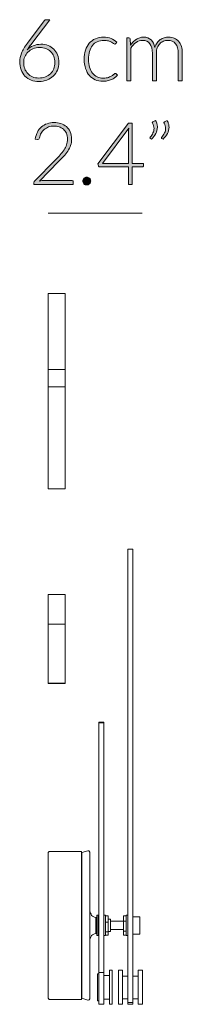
# Model space of a CAD drawing. Header units: inches. Extents: x 37 to 169, y -264 to -88.
# Tile 9 of 29: x 164.67 to 168.66, y -244.04 to -219.89. Entities that reach past the tile are written whole.
import ezdxf

# ---------------------------------------------------------------- set-up
doc = ezdxf.new("R2010")
doc.units = ezdxf.units.IN
doc.header["$MEASUREMENT"] = 0
doc.layers.add('Capa 1', color=7, linetype='Continuous')

# ---------------------------------------------------------------- blocks, each defined once
blk = doc.blocks.new('block 49')
at = {"layer": 'Capa 1'}
h = blk.add_hatch(color=250, dxfattribs=at)
h.dxf.hatch_style = 2
edge = h.paths.add_edge_path()
edge.add_spline(control_points=[(165.188, -220.497), (165.252, -220.497), (165.311, -220.508), (165.365, -220.529), (165.42, -220.55), (165.467, -220.58), (165.505, -220.618), (165.544, -220.657), (165.575, -220.703), (165.597, -220.758), (165.62, -220.813), (165.631, -220.874), (165.631, -220.942), (165.631, -221.009), (165.619, -221.072), (165.594, -221.129), (165.57, -221.186), (165.536, -221.235), (165.493, -221.277), (165.449, -221.319), (165.397, -221.351), (165.336, -221.375), (165.276, -221.398), (165.21, -221.409), (165.137, -221.409), (165.067, -221.409), (165.003, -221.398), (164.945, -221.376), (164.887, -221.353), (164.837, -221.321), (164.796, -221.278), (164.755, -221.236), (164.723, -221.184), (164.7, -221.123), (164.678, -221.062), (164.667, -220.993), (164.667, -220.916), (164.667, -220.858), (164.682, -220.792), (164.711, -220.718), (164.741, -220.644), (164.789, -220.561), (164.857, -220.47), (164.857, -220.47), (165.266, -219.919), (165.266, -219.919), (165.278, -219.903), (165.296, -219.895), (165.32, -219.895), (165.32, -219.895), (165.409, -219.895), (165.409, -219.895), (165.409, -219.895), (164.962, -220.478), (164.962, -220.478), (164.94, -220.507), (164.92, -220.534), (164.902, -220.559), (164.883, -220.585), (164.866, -220.61), (164.852, -220.635), (164.893, -220.592), (164.943, -220.558), (165, -220.534), (165.057, -220.509), (165.12, -220.497), (165.188, -220.497)], knot_values=[0, 0, 0, 0, 1, 1, 1, 2, 2, 2, 3, 3, 3, 4, 4, 4, 5, 5, 5, 6, 6, 6, 7, 7, 7, 8, 8, 8, 9, 9, 9, 10, 10, 10, 11, 11, 11, 12, 12, 12, 13, 13, 13, 14, 14, 14, 15, 15, 15, 16, 16, 16, 17, 17, 17, 18, 18, 18, 19, 19, 19, 20, 20, 20, 21, 21, 21, 22, 22, 22, 22], degree=3, periodic=1)
edge = h.paths.add_edge_path()
edge.add_spline(control_points=[(164.765, -220.941), (164.765, -220.996), (164.774, -221.048), (164.791, -221.095), (164.809, -221.142), (164.833, -221.183), (164.864, -221.218), (164.896, -221.252), (164.935, -221.278), (164.981, -221.297), (165.027, -221.316), (165.079, -221.326), (165.136, -221.326), (165.196, -221.326), (165.251, -221.316), (165.3, -221.297), (165.348, -221.278), (165.389, -221.252), (165.424, -221.219), (165.458, -221.185), (165.484, -221.145), (165.503, -221.099), (165.521, -221.052), (165.531, -221.002), (165.531, -220.948), (165.531, -220.891), (165.521, -220.839), (165.503, -220.793), (165.485, -220.747), (165.46, -220.708), (165.427, -220.676), (165.394, -220.644), (165.356, -220.619), (165.31, -220.602), (165.265, -220.584), (165.215, -220.575), (165.16, -220.575), (165.098, -220.575), (165.042, -220.586), (164.993, -220.608), (164.944, -220.629), (164.903, -220.657), (164.869, -220.691), (164.835, -220.726), (164.809, -220.764), (164.791, -220.808), (164.774, -220.852), (164.765, -220.896), (164.765, -220.941)], knot_values=[0, 0, 0, 0, 1, 1, 1, 2, 2, 2, 3, 3, 3, 4, 4, 4, 5, 5, 5, 6, 6, 6, 7, 7, 7, 8, 8, 8, 9, 9, 9, 10, 10, 10, 11, 11, 11, 12, 12, 12, 13, 13, 13, 14, 14, 14, 15, 15, 15, 16, 16, 16, 16], degree=3, periodic=1)
h = blk.add_hatch(color=250, dxfattribs=at)
h.dxf.hatch_style = 2
edge = h.paths.add_edge_path()
edge.add_spline(control_points=[(167.024, -220.48), (167.02, -220.484), (167.017, -220.487), (167.013, -220.489), (167.01, -220.492), (167.006, -220.493), (167, -220.493), (166.993, -220.493), (166.984, -220.488), (166.971, -220.479), (166.959, -220.469), (166.942, -220.459), (166.922, -220.448), (166.901, -220.436), (166.876, -220.426), (166.845, -220.416), (166.814, -220.407), (166.777, -220.402), (166.734, -220.402), (166.673, -220.402), (166.619, -220.413), (166.572, -220.434), (166.525, -220.456), (166.486, -220.486), (166.454, -220.527), (166.422, -220.567), (166.397, -220.616), (166.38, -220.673), (166.363, -220.73), (166.355, -220.794), (166.355, -220.865), (166.355, -220.939), (166.363, -221.005), (166.381, -221.062), (166.398, -221.119), (166.422, -221.168), (166.454, -221.207), (166.486, -221.246), (166.524, -221.276), (166.57, -221.296), (166.614, -221.317), (166.665, -221.327), (166.72, -221.327), (166.771, -221.327), (166.813, -221.321), (166.847, -221.309), (166.882, -221.297), (166.91, -221.284), (166.932, -221.27), (166.954, -221.256), (166.972, -221.243), (166.985, -221.231), (166.998, -221.219), (167.009, -221.213), (167.016, -221.213), (167.025, -221.213), (167.032, -221.216), (167.038, -221.223), (167.038, -221.223), (167.065, -221.257), (167.065, -221.257), (167.049, -221.278), (167.028, -221.298), (167.003, -221.316), (166.979, -221.335), (166.951, -221.35), (166.92, -221.364), (166.889, -221.377), (166.855, -221.388), (166.818, -221.395), (166.783, -221.403), (166.745, -221.406), (166.705, -221.406), (166.638, -221.406), (166.577, -221.394), (166.521, -221.37), (166.466, -221.345), (166.418, -221.31), (166.378, -221.264), (166.339, -221.218), (166.308, -221.161), (166.285, -221.094), (166.263, -221.027), (166.252, -220.951), (166.252, -220.865), (166.252, -220.785), (166.262, -220.712), (166.284, -220.645), (166.305, -220.579), (166.336, -220.522), (166.376, -220.474), (166.417, -220.426), (166.466, -220.389), (166.526, -220.362), (166.584, -220.336), (166.652, -220.322), (166.728, -220.322), (166.796, -220.322), (166.858, -220.333), (166.911, -220.355), (166.964, -220.377), (167.011, -220.407), (167.05, -220.444), (167.05, -220.444), (167.024, -220.48), (167.024, -220.48)], knot_values=[0, 0, 0, 0, 1, 1, 1, 2, 2, 2, 3, 3, 3, 4, 4, 4, 5, 5, 5, 6, 6, 6, 7, 7, 7, 8, 8, 8, 9, 9, 9, 10, 10, 10, 11, 11, 11, 12, 12, 12, 13, 13, 13, 14, 14, 14, 15, 15, 15, 16, 16, 16, 17, 17, 17, 18, 18, 18, 19, 19, 19, 20, 20, 20, 21, 21, 21, 22, 22, 22, 23, 23, 23, 24, 24, 24, 25, 25, 25, 26, 26, 26, 27, 27, 27, 28, 28, 28, 29, 29, 29, 30, 30, 30, 31, 31, 31, 32, 32, 32, 33, 33, 33, 34, 34, 34, 35, 35, 35, 35], degree=3, periodic=1)
h = blk.add_hatch(color=250, dxfattribs=at)
h.dxf.hatch_style = 2
edge = h.paths.add_edge_path()
edge.add_spline(control_points=[(167.294, -221.393), (167.294, -221.393), (167.294, -220.339), (167.294, -220.339), (167.294, -220.339), (167.348, -220.339), (167.348, -220.339), (167.367, -220.339), (167.377, -220.348), (167.381, -220.366), (167.381, -220.366), (167.39, -220.518), (167.39, -220.518), (167.41, -220.49), (167.432, -220.463), (167.456, -220.439), (167.478, -220.415), (167.503, -220.394), (167.53, -220.377), (167.556, -220.36), (167.585, -220.346), (167.615, -220.337), (167.645, -220.327), (167.676, -220.322), (167.709, -220.322), (167.786, -220.322), (167.848, -220.345), (167.893, -220.39), (167.939, -220.434), (167.97, -220.497), (167.987, -220.576), (167.999, -220.533), (168.017, -220.495), (168.04, -220.463), (168.063, -220.432), (168.089, -220.405), (168.119, -220.384), (168.148, -220.364), (168.181, -220.348), (168.216, -220.338), (168.25, -220.328), (168.286, -220.322), (168.323, -220.322), (168.375, -220.322), (168.422, -220.331), (168.463, -220.348), (168.505, -220.366), (168.54, -220.391), (168.569, -220.425), (168.599, -220.459), (168.621, -220.501), (168.637, -220.55), (168.652, -220.599), (168.66, -220.656), (168.66, -220.719), (168.66, -220.719), (168.66, -221.393), (168.66, -221.393), (168.66, -221.393), (168.56, -221.393), (168.56, -221.393), (168.56, -221.393), (168.56, -220.719), (168.56, -220.719), (168.56, -220.616), (168.537, -220.538), (168.493, -220.484), (168.448, -220.43), (168.385, -220.403), (168.302, -220.403), (168.265, -220.403), (168.23, -220.41), (168.197, -220.423), (168.163, -220.437), (168.134, -220.456), (168.108, -220.483), (168.082, -220.509), (168.061, -220.542), (168.046, -220.582), (168.031, -220.622), (168.024, -220.667), (168.024, -220.719), (168.024, -220.719), (168.024, -221.393), (168.024, -221.393), (168.024, -221.393), (167.924, -221.393), (167.924, -221.393), (167.924, -221.393), (167.924, -220.719), (167.924, -220.719), (167.924, -220.617), (167.903, -220.539), (167.862, -220.484), (167.821, -220.43), (167.761, -220.403), (167.683, -220.403), (167.626, -220.403), (167.573, -220.42), (167.524, -220.454), (167.476, -220.489), (167.432, -220.536), (167.394, -220.597), (167.394, -220.597), (167.394, -221.393), (167.394, -221.393), (167.394, -221.393), (167.294, -221.393), (167.294, -221.393)], knot_values=[0, 0, 0, 0, 1, 1, 1, 2, 2, 2, 3, 3, 3, 4, 4, 4, 5, 5, 5, 6, 6, 6, 7, 7, 7, 8, 8, 8, 9, 9, 9, 10, 10, 10, 11, 11, 11, 12, 12, 12, 13, 13, 13, 14, 14, 14, 15, 15, 15, 16, 16, 16, 17, 17, 17, 18, 18, 18, 19, 19, 19, 20, 20, 20, 21, 21, 21, 22, 22, 22, 23, 23, 23, 24, 24, 24, 25, 25, 25, 26, 26, 26, 27, 27, 27, 28, 28, 28, 29, 29, 29, 30, 30, 30, 31, 31, 31, 32, 32, 32, 33, 33, 33, 34, 34, 34, 35, 35, 35, 36, 36, 36, 36], degree=3, periodic=1)
at = {"layer": 'Capa 1', "lineweight": 0}
for points, knots in [([(165.188, -220.497), (165.252, -220.497), (165.311, -220.508), (165.365, -220.529), (165.42, -220.55), (165.467, -220.58), (165.505, -220.618), (165.544, -220.657), (165.575, -220.703), (165.597, -220.758), (165.62, -220.813), (165.631, -220.874), (165.631, -220.942), (165.631, -221.009), (165.619, -221.072), (165.594, -221.129), (165.57, -221.186), (165.536, -221.235), (165.493, -221.277), (165.449, -221.319), (165.397, -221.351), (165.336, -221.375), (165.276, -221.398), (165.21, -221.409), (165.137, -221.409), (165.067, -221.409), (165.003, -221.398), (164.945, -221.376), (164.887, -221.353), (164.837, -221.321), (164.796, -221.278), (164.755, -221.236), (164.723, -221.184), (164.7, -221.123), (164.678, -221.062), (164.667, -220.993), (164.667, -220.916), (164.667, -220.858), (164.682, -220.792), (164.711, -220.718), (164.741, -220.644), (164.789, -220.561), (164.857, -220.47), (164.857, -220.47), (165.266, -219.919), (165.266, -219.919), (165.278, -219.903), (165.296, -219.895), (165.32, -219.895), (165.32, -219.895), (165.409, -219.895), (165.409, -219.895), (165.409, -219.895), (164.962, -220.478), (164.962, -220.478), (164.94, -220.507), (164.92, -220.534), (164.902, -220.559), (164.883, -220.585), (164.866, -220.61), (164.852, -220.635), (164.893, -220.592), (164.943, -220.558), (165, -220.534), (165.057, -220.509), (165.12, -220.497), (165.188, -220.497)], [0, 0, 0, 0, 1, 1, 1, 2, 2, 2, 3, 3, 3, 4, 4, 4, 5, 5, 5, 6, 6, 6, 7, 7, 7, 8, 8, 8, 9, 9, 9, 10, 10, 10, 11, 11, 11, 12, 12, 12, 13, 13, 13, 14, 14, 14, 15, 15, 15, 16, 16, 16, 17, 17, 17, 18, 18, 18, 19, 19, 19, 20, 20, 20, 21, 21, 21, 22, 22, 22, 22]), ([(167.024, -220.48), (167.02, -220.484), (167.017, -220.487), (167.013, -220.489), (167.01, -220.492), (167.006, -220.493), (167, -220.493), (166.993, -220.493), (166.984, -220.488), (166.971, -220.479), (166.959, -220.469), (166.942, -220.459), (166.922, -220.448), (166.901, -220.436), (166.876, -220.426), (166.845, -220.416), (166.814, -220.407), (166.777, -220.402), (166.734, -220.402), (166.673, -220.402), (166.619, -220.413), (166.572, -220.434), (166.525, -220.456), (166.486, -220.486), (166.454, -220.527), (166.422, -220.567), (166.397, -220.616), (166.38, -220.673), (166.363, -220.73), (166.355, -220.794), (166.355, -220.865), (166.355, -220.939), (166.363, -221.005), (166.381, -221.062), (166.398, -221.119), (166.422, -221.168), (166.454, -221.207), (166.486, -221.246), (166.524, -221.276), (166.57, -221.296), (166.614, -221.317), (166.665, -221.327), (166.72, -221.327), (166.771, -221.327), (166.813, -221.321), (166.847, -221.309), (166.882, -221.297), (166.91, -221.284), (166.932, -221.27), (166.954, -221.256), (166.972, -221.243), (166.985, -221.231), (166.998, -221.219), (167.009, -221.213), (167.016, -221.213), (167.025, -221.213), (167.032, -221.216), (167.038, -221.223), (167.038, -221.223), (167.065, -221.257), (167.065, -221.257), (167.049, -221.278), (167.028, -221.298), (167.003, -221.316), (166.979, -221.335), (166.951, -221.35), (166.92, -221.364), (166.889, -221.377), (166.855, -221.388), (166.818, -221.395), (166.783, -221.403), (166.745, -221.406), (166.705, -221.406), (166.638, -221.406), (166.577, -221.394), (166.521, -221.37), (166.466, -221.345), (166.418, -221.31), (166.378, -221.264), (166.339, -221.218), (166.308, -221.161), (166.285, -221.094), (166.263, -221.027), (166.252, -220.951), (166.252, -220.865), (166.252, -220.785), (166.262, -220.712), (166.284, -220.645), (166.305, -220.579), (166.336, -220.522), (166.376, -220.474), (166.417, -220.426), (166.466, -220.389), (166.526, -220.362), (166.584, -220.336), (166.652, -220.322), (166.728, -220.322), (166.796, -220.322), (166.858, -220.333), (166.911, -220.355), (166.964, -220.377), (167.011, -220.407), (167.05, -220.444), (167.05, -220.444), (167.024, -220.48), (167.024, -220.48)], [0, 0, 0, 0, 1, 1, 1, 2, 2, 2, 3, 3, 3, 4, 4, 4, 5, 5, 5, 6, 6, 6, 7, 7, 7, 8, 8, 8, 9, 9, 9, 10, 10, 10, 11, 11, 11, 12, 12, 12, 13, 13, 13, 14, 14, 14, 15, 15, 15, 16, 16, 16, 17, 17, 17, 18, 18, 18, 19, 19, 19, 20, 20, 20, 21, 21, 21, 22, 22, 22, 23, 23, 23, 24, 24, 24, 25, 25, 25, 26, 26, 26, 27, 27, 27, 28, 28, 28, 29, 29, 29, 30, 30, 30, 31, 31, 31, 32, 32, 32, 33, 33, 33, 34, 34, 34, 35, 35, 35, 35]), ([(167.294, -221.393), (167.294, -221.393), (167.294, -220.339), (167.294, -220.339), (167.294, -220.339), (167.348, -220.339), (167.348, -220.339), (167.367, -220.339), (167.377, -220.348), (167.381, -220.366), (167.381, -220.366), (167.39, -220.518), (167.39, -220.518), (167.41, -220.49), (167.432, -220.463), (167.456, -220.439), (167.478, -220.415), (167.503, -220.394), (167.53, -220.377), (167.556, -220.36), (167.585, -220.346), (167.615, -220.337), (167.645, -220.327), (167.676, -220.322), (167.709, -220.322), (167.786, -220.322), (167.848, -220.345), (167.893, -220.39), (167.939, -220.434), (167.97, -220.497), (167.987, -220.576), (167.999, -220.533), (168.017, -220.495), (168.04, -220.463), (168.063, -220.432), (168.089, -220.405), (168.119, -220.384), (168.148, -220.364), (168.181, -220.348), (168.216, -220.338), (168.25, -220.328), (168.286, -220.322), (168.323, -220.322), (168.375, -220.322), (168.422, -220.331), (168.463, -220.348), (168.505, -220.366), (168.54, -220.391), (168.569, -220.425), (168.599, -220.459), (168.621, -220.501), (168.637, -220.55), (168.652, -220.599), (168.66, -220.656), (168.66, -220.719), (168.66, -220.719), (168.66, -221.393), (168.66, -221.393), (168.66, -221.393), (168.56, -221.393), (168.56, -221.393), (168.56, -221.393), (168.56, -220.719), (168.56, -220.719), (168.56, -220.616), (168.537, -220.538), (168.493, -220.484), (168.448, -220.43), (168.385, -220.403), (168.302, -220.403), (168.265, -220.403), (168.23, -220.41), (168.197, -220.423), (168.163, -220.437), (168.134, -220.456), (168.108, -220.483), (168.082, -220.509), (168.061, -220.542), (168.046, -220.582), (168.031, -220.622), (168.024, -220.667), (168.024, -220.719), (168.024, -220.719), (168.024, -221.393), (168.024, -221.393), (168.024, -221.393), (167.924, -221.393), (167.924, -221.393), (167.924, -221.393), (167.924, -220.719), (167.924, -220.719), (167.924, -220.617), (167.903, -220.539), (167.862, -220.484), (167.821, -220.43), (167.761, -220.403), (167.683, -220.403), (167.626, -220.403), (167.573, -220.42), (167.524, -220.454), (167.476, -220.489), (167.432, -220.536), (167.394, -220.597), (167.394, -220.597), (167.394, -221.393), (167.394, -221.393), (167.394, -221.393), (167.294, -221.393), (167.294, -221.393)], [0, 0, 0, 0, 1, 1, 1, 2, 2, 2, 3, 3, 3, 4, 4, 4, 5, 5, 5, 6, 6, 6, 7, 7, 7, 8, 8, 8, 9, 9, 9, 10, 10, 10, 11, 11, 11, 12, 12, 12, 13, 13, 13, 14, 14, 14, 15, 15, 15, 16, 16, 16, 17, 17, 17, 18, 18, 18, 19, 19, 19, 20, 20, 20, 21, 21, 21, 22, 22, 22, 23, 23, 23, 24, 24, 24, 25, 25, 25, 26, 26, 26, 27, 27, 27, 28, 28, 28, 29, 29, 29, 30, 30, 30, 31, 31, 31, 32, 32, 32, 33, 33, 33, 34, 34, 34, 35, 35, 35, 36, 36, 36, 36]), ([(164.765, -220.941), (164.765, -220.996), (164.774, -221.048), (164.791, -221.095), (164.809, -221.142), (164.833, -221.183), (164.864, -221.218), (164.896, -221.252), (164.935, -221.278), (164.981, -221.297), (165.027, -221.316), (165.079, -221.326), (165.136, -221.326), (165.196, -221.326), (165.251, -221.316), (165.3, -221.297), (165.348, -221.278), (165.389, -221.252), (165.424, -221.219), (165.458, -221.185), (165.484, -221.145), (165.503, -221.099), (165.521, -221.052), (165.531, -221.002), (165.531, -220.948), (165.531, -220.891), (165.521, -220.839), (165.503, -220.793), (165.485, -220.747), (165.46, -220.708), (165.427, -220.676), (165.394, -220.644), (165.356, -220.619), (165.31, -220.602), (165.265, -220.584), (165.215, -220.575), (165.16, -220.575), (165.098, -220.575), (165.042, -220.586), (164.993, -220.608), (164.944, -220.629), (164.903, -220.657), (164.869, -220.691), (164.835, -220.726), (164.809, -220.764), (164.791, -220.808), (164.774, -220.852), (164.765, -220.896), (164.765, -220.941)], [0, 0, 0, 0, 1, 1, 1, 2, 2, 2, 3, 3, 3, 4, 4, 4, 5, 5, 5, 6, 6, 6, 7, 7, 7, 8, 8, 8, 9, 9, 9, 10, 10, 10, 11, 11, 11, 12, 12, 12, 13, 13, 13, 14, 14, 14, 15, 15, 15, 16, 16, 16, 16])]:
    blk.add_open_spline(points, degree=3, knots=knots, dxfattribs=at)
blk = doc.blocks.new('block 50')
at = {"layer": 'Capa 1'}
h = blk.add_hatch(color=250, dxfattribs=at)
h.dxf.hatch_style = 2
edge = h.paths.add_edge_path()
edge.add_spline(control_points=[(168.004, -222.37), (168.019, -222.396), (168.03, -222.423), (168.037, -222.449), (168.044, -222.476), (168.048, -222.503), (168.048, -222.529), (168.048, -222.584), (168.035, -222.637), (168.008, -222.688), (167.981, -222.739), (167.946, -222.785), (167.903, -222.827), (167.903, -222.827), (167.873, -222.807), (167.873, -222.807), (167.868, -222.803), (167.866, -222.798), (167.866, -222.793), (167.866, -222.787), (167.868, -222.782), (167.872, -222.778), (167.899, -222.743), (167.922, -222.707), (167.939, -222.672), (167.957, -222.636), (167.966, -222.599), (167.966, -222.561), (167.966, -222.52), (167.953, -222.478), (167.928, -222.435), (167.925, -222.429), (167.923, -222.424), (167.923, -222.418), (167.923, -222.408), (167.928, -222.401), (167.939, -222.397), (167.939, -222.397), (168.004, -222.37), (168.004, -222.37)], knot_values=[0, 0, 0, 0, 1, 1, 1, 2, 2, 2, 3, 3, 3, 4, 4, 4, 5, 5, 5, 6, 6, 6, 7, 7, 7, 8, 8, 8, 9, 9, 9, 10, 10, 10, 11, 11, 11, 12, 12, 12, 13, 13, 13, 13], degree=3, periodic=1)
edge = h.paths.add_edge_path()
edge.add_spline(control_points=[(168.288, -222.37), (168.304, -222.396), (168.315, -222.423), (168.322, -222.449), (168.329, -222.476), (168.333, -222.503), (168.333, -222.529), (168.333, -222.584), (168.319, -222.637), (168.292, -222.688), (168.265, -222.739), (168.231, -222.785), (168.187, -222.827), (168.187, -222.827), (168.158, -222.807), (168.158, -222.807), (168.153, -222.803), (168.15, -222.798), (168.15, -222.793), (168.15, -222.787), (168.152, -222.782), (168.157, -222.778), (168.184, -222.743), (168.206, -222.707), (168.223, -222.672), (168.241, -222.636), (168.25, -222.599), (168.25, -222.561), (168.25, -222.52), (168.238, -222.478), (168.213, -222.435), (168.21, -222.429), (168.207, -222.424), (168.207, -222.418), (168.207, -222.408), (168.213, -222.401), (168.223, -222.397), (168.223, -222.397), (168.288, -222.37), (168.288, -222.37)], knot_values=[0, 0, 0, 0, 1, 1, 1, 2, 2, 2, 3, 3, 3, 4, 4, 4, 5, 5, 5, 6, 6, 6, 7, 7, 7, 8, 8, 8, 9, 9, 9, 10, 10, 10, 11, 11, 11, 12, 12, 12, 13, 13, 13, 13], degree=3, periodic=1)
h = blk.add_hatch(color=250, dxfattribs=at)
h.dxf.hatch_style = 2
edge = h.paths.add_edge_path()
edge.add_spline(control_points=[(165.513, -222.418), (165.571, -222.418), (165.625, -222.426), (165.677, -222.443), (165.728, -222.459), (165.775, -222.485), (165.814, -222.518), (165.853, -222.552), (165.885, -222.593), (165.908, -222.644), (165.932, -222.694), (165.943, -222.754), (165.943, -222.821), (165.943, -222.878), (165.934, -222.93), (165.917, -222.979), (165.9, -223.027), (165.877, -223.073), (165.847, -223.118), (165.817, -223.162), (165.783, -223.205), (165.744, -223.247), (165.704, -223.289), (165.664, -223.332), (165.62, -223.376), (165.62, -223.376), (165.152, -223.854), (165.152, -223.854), (165.174, -223.849), (165.197, -223.844), (165.222, -223.842), (165.246, -223.839), (165.271, -223.837), (165.296, -223.837), (165.296, -223.837), (165.942, -223.837), (165.942, -223.837), (165.953, -223.837), (165.962, -223.841), (165.969, -223.847), (165.976, -223.854), (165.979, -223.863), (165.979, -223.873), (165.979, -223.873), (165.979, -223.933), (165.979, -223.933), (165.979, -223.933), (165.012, -223.933), (165.012, -223.933), (165.012, -223.933), (165.012, -223.897), (165.012, -223.897), (165.012, -223.889), (165.015, -223.881), (165.019, -223.873), (165.022, -223.865), (165.027, -223.858), (165.033, -223.852), (165.033, -223.852), (165.544, -223.335), (165.544, -223.335), (165.586, -223.291), (165.626, -223.25), (165.662, -223.21), (165.697, -223.169), (165.728, -223.129), (165.755, -223.088), (165.781, -223.047), (165.802, -223.005), (165.818, -222.962), (165.833, -222.919), (165.841, -222.873), (165.841, -222.825), (165.841, -222.77), (165.831, -222.722), (165.813, -222.681), (165.795, -222.641), (165.77, -222.607), (165.739, -222.581), (165.708, -222.555), (165.673, -222.536), (165.633, -222.523), (165.593, -222.51), (165.552, -222.504), (165.508, -222.504), (165.461, -222.504), (165.417, -222.511), (165.378, -222.526), (165.338, -222.54), (165.302, -222.56), (165.272, -222.586), (165.241, -222.612), (165.216, -222.642), (165.195, -222.678), (165.175, -222.714), (165.161, -222.753), (165.154, -222.795), (165.146, -222.819), (165.132, -222.832), (165.111, -222.832), (165.11, -222.832), (165.108, -222.832), (165.106, -222.832), (165.103, -222.831), (165.102, -222.831), (165.101, -222.831), (165.101, -222.831), (165.05, -222.822), (165.05, -222.822), (165.058, -222.758), (165.076, -222.701), (165.102, -222.651), (165.129, -222.601), (165.162, -222.559), (165.202, -222.524), (165.243, -222.489), (165.289, -222.463), (165.342, -222.445), (165.395, -222.427), (165.452, -222.418), (165.513, -222.418)], knot_values=[0, 0, 0, 0, 1, 1, 1, 2, 2, 2, 3, 3, 3, 4, 4, 4, 5, 5, 5, 6, 6, 6, 7, 7, 7, 8, 8, 8, 9, 9, 9, 10, 10, 10, 11, 11, 11, 12, 12, 12, 13, 13, 13, 14, 14, 14, 15, 15, 15, 16, 16, 16, 17, 17, 17, 18, 18, 18, 19, 19, 19, 20, 20, 20, 21, 21, 21, 22, 22, 22, 23, 23, 23, 24, 24, 24, 25, 25, 25, 26, 26, 26, 27, 27, 27, 28, 28, 28, 29, 29, 29, 30, 30, 30, 31, 31, 31, 32, 32, 32, 33, 33, 33, 34, 34, 34, 35, 35, 35, 36, 36, 36, 37, 37, 37, 38, 38, 38, 39, 39, 39, 40, 40, 40, 40], degree=3, periodic=1)
h = blk.add_hatch(color=250, dxfattribs=at)
h.dxf.hatch_style = 2
edge = h.paths.add_edge_path()
edge.add_spline(control_points=[(167.431, -223.422), (167.431, -223.422), (167.705, -223.422), (167.705, -223.422), (167.705, -223.422), (167.705, -223.477), (167.705, -223.477), (167.705, -223.485), (167.703, -223.492), (167.698, -223.496), (167.693, -223.501), (167.687, -223.503), (167.677, -223.503), (167.677, -223.503), (167.431, -223.503), (167.431, -223.503), (167.431, -223.503), (167.431, -223.933), (167.431, -223.933), (167.431, -223.933), (167.34, -223.933), (167.34, -223.933), (167.34, -223.933), (167.34, -223.503), (167.34, -223.503), (167.34, -223.503), (166.634, -223.503), (166.634, -223.503), (166.623, -223.503), (166.615, -223.501), (166.61, -223.496), (166.604, -223.492), (166.6, -223.485), (166.598, -223.477), (166.598, -223.477), (166.589, -223.428), (166.589, -223.428), (166.589, -223.428), (167.341, -222.433), (167.341, -222.433), (167.341, -222.433), (167.431, -222.433), (167.431, -222.433), (167.431, -222.433), (167.431, -223.422), (167.431, -223.422)], knot_values=[0, 0, 0, 0, 1, 1, 1, 2, 2, 2, 3, 3, 3, 4, 4, 4, 5, 5, 5, 6, 6, 6, 7, 7, 7, 8, 8, 8, 9, 9, 9, 10, 10, 10, 11, 11, 11, 12, 12, 12, 13, 13, 13, 14, 14, 14, 15, 15, 15, 15], degree=3, periodic=1)
edge = h.paths.add_edge_path()
edge.add_spline(control_points=[(167.34, -222.638), (167.34, -222.626), (167.341, -222.613), (167.341, -222.6), (167.342, -222.587), (167.343, -222.573), (167.346, -222.559), (167.346, -222.559), (166.699, -223.422), (166.699, -223.422), (166.699, -223.422), (167.34, -223.422), (167.34, -223.422), (167.34, -223.422), (167.34, -222.638), (167.34, -222.638)], knot_values=[0, 0, 0, 0, 1, 1, 1, 2, 2, 2, 3, 3, 3, 4, 4, 4, 5, 5, 5, 5], degree=3, periodic=1)
h = blk.add_hatch(color=250, dxfattribs=at)
h.dxf.hatch_style = 2
edge = h.paths.add_edge_path()
edge.add_spline(control_points=[(166.215, -223.851), (166.215, -223.838), (166.218, -223.825), (166.222, -223.813), (166.227, -223.801), (166.234, -223.791), (166.243, -223.782), (166.252, -223.773), (166.262, -223.766), (166.273, -223.761), (166.285, -223.755), (166.298, -223.753), (166.312, -223.753), (166.326, -223.753), (166.338, -223.755), (166.351, -223.761), (166.362, -223.766), (166.373, -223.773), (166.382, -223.782), (166.391, -223.791), (166.397, -223.801), (166.403, -223.813), (166.408, -223.825), (166.411, -223.838), (166.411, -223.851), (166.411, -223.865), (166.408, -223.878), (166.403, -223.89), (166.397, -223.901), (166.391, -223.912), (166.382, -223.921), (166.373, -223.929), (166.362, -223.936), (166.351, -223.941), (166.338, -223.946), (166.326, -223.948), (166.312, -223.948), (166.284, -223.948), (166.262, -223.939), (166.243, -223.921), (166.224, -223.902), (166.215, -223.878), (166.215, -223.851)], knot_values=[0, 0, 0, 0, 1, 1, 1, 2, 2, 2, 3, 3, 3, 4, 4, 4, 5, 5, 5, 6, 6, 6, 7, 7, 7, 8, 8, 8, 9, 9, 9, 10, 10, 10, 11, 11, 11, 12, 12, 12, 13, 13, 13, 14, 14, 14, 14], degree=3, periodic=1)
at = {"layer": 'Capa 1', "lineweight": 0}
for points, knots in [([(168.004, -222.37), (168.019, -222.396), (168.03, -222.423), (168.037, -222.449), (168.044, -222.476), (168.048, -222.503), (168.048, -222.529), (168.048, -222.584), (168.035, -222.637), (168.008, -222.688), (167.981, -222.739), (167.946, -222.785), (167.903, -222.827), (167.903, -222.827), (167.873, -222.807), (167.873, -222.807), (167.868, -222.803), (167.866, -222.798), (167.866, -222.793), (167.866, -222.787), (167.868, -222.782), (167.872, -222.778), (167.899, -222.743), (167.922, -222.707), (167.939, -222.672), (167.957, -222.636), (167.966, -222.599), (167.966, -222.561), (167.966, -222.52), (167.953, -222.478), (167.928, -222.435), (167.925, -222.429), (167.923, -222.424), (167.923, -222.418), (167.923, -222.408), (167.928, -222.401), (167.939, -222.397), (167.939, -222.397), (168.004, -222.37), (168.004, -222.37)], [0, 0, 0, 0, 1, 1, 1, 2, 2, 2, 3, 3, 3, 4, 4, 4, 5, 5, 5, 6, 6, 6, 7, 7, 7, 8, 8, 8, 9, 9, 9, 10, 10, 10, 11, 11, 11, 12, 12, 12, 13, 13, 13, 13]), ([(168.288, -222.37), (168.304, -222.396), (168.315, -222.423), (168.322, -222.449), (168.329, -222.476), (168.333, -222.503), (168.333, -222.529), (168.333, -222.584), (168.319, -222.637), (168.292, -222.688), (168.265, -222.739), (168.231, -222.785), (168.187, -222.827), (168.187, -222.827), (168.158, -222.807), (168.158, -222.807), (168.153, -222.803), (168.15, -222.798), (168.15, -222.793), (168.15, -222.787), (168.152, -222.782), (168.157, -222.778), (168.184, -222.743), (168.206, -222.707), (168.223, -222.672), (168.241, -222.636), (168.25, -222.599), (168.25, -222.561), (168.25, -222.52), (168.238, -222.478), (168.213, -222.435), (168.21, -222.429), (168.207, -222.424), (168.207, -222.418), (168.207, -222.408), (168.213, -222.401), (168.223, -222.397), (168.223, -222.397), (168.288, -222.37), (168.288, -222.37)], [0, 0, 0, 0, 1, 1, 1, 2, 2, 2, 3, 3, 3, 4, 4, 4, 5, 5, 5, 6, 6, 6, 7, 7, 7, 8, 8, 8, 9, 9, 9, 10, 10, 10, 11, 11, 11, 12, 12, 12, 13, 13, 13, 13]), ([(165.513, -222.418), (165.571, -222.418), (165.625, -222.426), (165.677, -222.443), (165.728, -222.459), (165.775, -222.485), (165.814, -222.518), (165.853, -222.552), (165.885, -222.593), (165.908, -222.644), (165.932, -222.694), (165.943, -222.754), (165.943, -222.821), (165.943, -222.878), (165.934, -222.93), (165.917, -222.979), (165.9, -223.027), (165.877, -223.073), (165.847, -223.118), (165.817, -223.162), (165.783, -223.205), (165.744, -223.247), (165.704, -223.289), (165.664, -223.332), (165.62, -223.376), (165.62, -223.376), (165.152, -223.854), (165.152, -223.854), (165.174, -223.849), (165.197, -223.844), (165.222, -223.842), (165.246, -223.839), (165.271, -223.837), (165.296, -223.837), (165.296, -223.837), (165.942, -223.837), (165.942, -223.837), (165.953, -223.837), (165.962, -223.841), (165.969, -223.847), (165.976, -223.854), (165.979, -223.863), (165.979, -223.873), (165.979, -223.873), (165.979, -223.933), (165.979, -223.933), (165.979, -223.933), (165.012, -223.933), (165.012, -223.933), (165.012, -223.933), (165.012, -223.897), (165.012, -223.897), (165.012, -223.889), (165.015, -223.881), (165.019, -223.873), (165.022, -223.865), (165.027, -223.858), (165.033, -223.852), (165.033, -223.852), (165.544, -223.335), (165.544, -223.335), (165.586, -223.291), (165.626, -223.25), (165.662, -223.21), (165.697, -223.169), (165.728, -223.129), (165.755, -223.088), (165.781, -223.047), (165.802, -223.005), (165.818, -222.962), (165.833, -222.919), (165.841, -222.873), (165.841, -222.825), (165.841, -222.77), (165.831, -222.722), (165.813, -222.681), (165.795, -222.641), (165.77, -222.607), (165.739, -222.581), (165.708, -222.555), (165.673, -222.536), (165.633, -222.523), (165.593, -222.51), (165.552, -222.504), (165.508, -222.504), (165.461, -222.504), (165.417, -222.511), (165.378, -222.526), (165.338, -222.54), (165.302, -222.56), (165.272, -222.586), (165.241, -222.612), (165.216, -222.642), (165.195, -222.678), (165.175, -222.714), (165.161, -222.753), (165.154, -222.795), (165.146, -222.819), (165.132, -222.832), (165.111, -222.832), (165.11, -222.832), (165.108, -222.832), (165.106, -222.832), (165.103, -222.831), (165.102, -222.831), (165.101, -222.831), (165.101, -222.831), (165.05, -222.822), (165.05, -222.822), (165.058, -222.758), (165.076, -222.701), (165.102, -222.651), (165.129, -222.601), (165.162, -222.559), (165.202, -222.524), (165.243, -222.489), (165.289, -222.463), (165.342, -222.445), (165.395, -222.427), (165.452, -222.418), (165.513, -222.418)], [0, 0, 0, 0, 1, 1, 1, 2, 2, 2, 3, 3, 3, 4, 4, 4, 5, 5, 5, 6, 6, 6, 7, 7, 7, 8, 8, 8, 9, 9, 9, 10, 10, 10, 11, 11, 11, 12, 12, 12, 13, 13, 13, 14, 14, 14, 15, 15, 15, 16, 16, 16, 17, 17, 17, 18, 18, 18, 19, 19, 19, 20, 20, 20, 21, 21, 21, 22, 22, 22, 23, 23, 23, 24, 24, 24, 25, 25, 25, 26, 26, 26, 27, 27, 27, 28, 28, 28, 29, 29, 29, 30, 30, 30, 31, 31, 31, 32, 32, 32, 33, 33, 33, 34, 34, 34, 35, 35, 35, 36, 36, 36, 37, 37, 37, 38, 38, 38, 39, 39, 39, 40, 40, 40, 40]), ([(167.431, -223.422), (167.431, -223.422), (167.705, -223.422), (167.705, -223.422), (167.705, -223.422), (167.705, -223.477), (167.705, -223.477), (167.705, -223.485), (167.703, -223.492), (167.698, -223.496), (167.693, -223.501), (167.687, -223.503), (167.677, -223.503), (167.677, -223.503), (167.431, -223.503), (167.431, -223.503), (167.431, -223.503), (167.431, -223.933), (167.431, -223.933), (167.431, -223.933), (167.34, -223.933), (167.34, -223.933), (167.34, -223.933), (167.34, -223.503), (167.34, -223.503), (167.34, -223.503), (166.634, -223.503), (166.634, -223.503), (166.623, -223.503), (166.615, -223.501), (166.61, -223.496), (166.604, -223.492), (166.6, -223.485), (166.598, -223.477), (166.598, -223.477), (166.589, -223.428), (166.589, -223.428), (166.589, -223.428), (167.341, -222.433), (167.341, -222.433), (167.341, -222.433), (167.431, -222.433), (167.431, -222.433), (167.431, -222.433), (167.431, -223.422), (167.431, -223.422)], [0, 0, 0, 0, 1, 1, 1, 2, 2, 2, 3, 3, 3, 4, 4, 4, 5, 5, 5, 6, 6, 6, 7, 7, 7, 8, 8, 8, 9, 9, 9, 10, 10, 10, 11, 11, 11, 12, 12, 12, 13, 13, 13, 14, 14, 14, 15, 15, 15, 15]), ([(167.34, -222.638), (167.34, -222.626), (167.341, -222.613), (167.341, -222.6), (167.342, -222.587), (167.343, -222.573), (167.346, -222.559), (167.346, -222.559), (166.699, -223.422), (166.699, -223.422), (166.699, -223.422), (167.34, -223.422), (167.34, -223.422), (167.34, -223.422), (167.34, -222.638), (167.34, -222.638)], [0, 0, 0, 0, 1, 1, 1, 2, 2, 2, 3, 3, 3, 4, 4, 4, 5, 5, 5, 5]), ([(166.215, -223.851), (166.215, -223.838), (166.218, -223.825), (166.222, -223.813), (166.227, -223.801), (166.234, -223.791), (166.243, -223.782), (166.252, -223.773), (166.262, -223.766), (166.273, -223.761), (166.285, -223.755), (166.298, -223.753), (166.312, -223.753), (166.326, -223.753), (166.338, -223.755), (166.351, -223.761), (166.362, -223.766), (166.373, -223.773), (166.382, -223.782), (166.391, -223.791), (166.397, -223.801), (166.403, -223.813), (166.408, -223.825), (166.411, -223.838), (166.411, -223.851), (166.411, -223.865), (166.408, -223.878), (166.403, -223.89), (166.397, -223.901), (166.391, -223.912), (166.382, -223.921), (166.373, -223.929), (166.362, -223.936), (166.351, -223.941), (166.338, -223.946), (166.326, -223.948), (166.312, -223.948), (166.284, -223.948), (166.262, -223.939), (166.243, -223.921), (166.224, -223.902), (166.215, -223.878), (166.215, -223.851)], [0, 0, 0, 0, 1, 1, 1, 2, 2, 2, 3, 3, 3, 4, 4, 4, 5, 5, 5, 6, 6, 6, 7, 7, 7, 8, 8, 8, 9, 9, 9, 10, 10, 10, 11, 11, 11, 12, 12, 12, 13, 13, 13, 14, 14, 14, 14])]:
    blk.add_open_spline(points, degree=3, knots=knots, dxfattribs=at)

msp = doc.modelspace()

# ---------------------------------------------------------------- linework, layer by layer
at = {"layer": 'Capa 1', "color": 7, "lineweight": 9}
msp.add_lwpolyline([(165.364, -224.641), (167.672, -224.641)], dxfattribs=at)
at = {"layer": 'Capa 1', "color": 250, "lineweight": 5}
for points in [[(165.369, -228.474), (165.369, -226.613)], [(165.369, -226.613), (165.783, -226.613)], [(165.783, -228.474), (165.783, -226.613)], [(165.369, -228.895), (165.369, -228.474)], [(165.369, -228.474), (165.783, -228.474)], [(165.783, -228.895), (165.783, -228.474)], [(165.369, -231.4), (165.369, -228.895)], [(165.369, -228.895), (165.783, -228.895)], [(165.783, -231.4), (165.783, -228.895)], [(165.369, -231.4), (165.369, -231.4)], [(165.369, -231.4), (165.783, -231.4)], [(165.369, -231.4), (165.783, -231.4)], [(165.783, -231.4), (165.783, -231.4)], [(167.319, -232.996), (167.319, -232.982), (167.319, -232.959), (167.319, -232.936), (167.319, -232.915), (167.319, -232.893), (167.319, -232.878)], [(167.445, -232.878), (167.319, -232.878)], [(167.319, -232.996), (167.319, -243.998)], [(167.445, -232.996), (167.445, -232.982), (167.445, -232.959), (167.445, -232.936), (167.445, -232.915), (167.445, -232.893), (167.445, -232.878)], [(167.445, -232.996), (167.445, -243.998)], [(165.369, -234.718), (165.369, -233.993)], [(165.369, -233.993), (165.783, -233.993)], [(165.783, -234.718), (165.783, -233.993)], [(165.369, -234.718), (165.783, -234.718)], [(165.369, -236.166), (165.369, -234.718)], [(165.783, -236.166), (165.783, -234.718)], [(165.369, -236.173), (165.369, -236.166)], [(165.369, -236.166), (165.783, -236.166)], [(165.369, -236.173), (165.783, -236.173)], [(165.783, -236.173), (165.783, -236.166)], [(166.611, -237.141), (166.611, -237.134), (166.611, -237.126)], [(166.736, -237.126), (166.611, -237.126)], [(166.611, -237.141), (166.611, -243.259)], [(166.611, -237.141), (166.736, -237.141)], [(166.736, -237.141), (166.736, -237.134), (166.736, -237.126)], [(166.736, -237.141), (166.736, -243.259)], [(165.406, -240.296), (165.398, -240.296), (165.391, -240.296), (165.384, -240.304), (165.376, -240.304), (165.376, -240.311), (165.369, -240.319), (165.369, -240.325), (165.369, -240.333)], [(165.369, -241.685), (165.369, -241.633), (165.369, -241.478), (165.369, -241.331), (165.369, -241.189), (165.369, -241.057), (165.369, -240.931), (165.369, -240.813), (165.369, -240.709), (165.369, -240.613), (165.369, -240.532), (165.369, -240.466), (165.369, -240.414), (165.369, -240.369), (165.369, -240.348), (165.369, -240.333)], [(166.182, -240.296), (165.406, -240.296)], [(166.182, -242.106), (166.182, -241.943), (166.182, -241.781), (166.182, -241.618), (166.182, -241.463), (166.182, -241.308), (166.182, -241.168), (166.182, -241.027), (166.182, -240.902), (166.182, -240.784), (166.182, -240.673), (166.182, -240.577), (166.182, -240.496), (166.182, -240.429), (166.182, -240.369), (166.182, -240.333), (166.182, -240.304), (166.182, -240.296)], [(166.182, -240.296), (166.182, -240.296), (166.182, -240.311), (166.182, -240.333), (166.182, -240.378), (166.182, -240.429), (166.182, -240.502), (166.182, -240.584), (166.182, -240.68), (166.182, -240.784), (166.182, -240.902), (166.182, -241.027), (166.182, -241.168), (166.182, -241.316), (166.182, -241.463), (166.182, -241.618), (166.182, -241.781), (166.182, -241.943), (166.182, -242.106)], [(166.182, -240.296), (166.182, -240.296)], [(166.337, -240.281), (166.189, -240.319)], [(166.189, -240.319), (166.189, -240.325), (166.189, -240.341), (166.189, -240.369), (166.189, -240.422), (166.189, -240.481), (166.189, -240.554), (166.189, -240.635), (166.189, -240.739), (166.189, -240.85), (166.189, -240.968), (166.189, -241.101), (166.189, -241.234), (166.189, -241.382), (166.189, -241.538), (166.189, -241.692), (166.189, -241.848), (166.189, -242.011), (166.189, -242.173), (166.189, -242.335), (166.189, -242.498), (166.189, -242.653), (166.189, -242.808), (166.189, -242.956), (166.189, -243.097), (166.189, -243.229), (166.189, -243.348), (166.189, -243.458), (166.189, -243.562), (166.189, -243.65), (166.189, -243.724), (166.189, -243.791), (166.189, -243.835), (166.189, -243.872), (166.189, -243.894)], [(166.388, -240.319), (166.388, -240.311), (166.382, -240.304), (166.382, -240.296), (166.374, -240.289), (166.366, -240.281), (166.352, -240.281), (166.345, -240.281), (166.337, -240.281)], [(166.388, -240.319), (166.388, -240.325), (166.388, -240.341), (166.388, -240.369), (166.388, -240.422), (166.388, -240.481), (166.388, -240.554), (166.388, -240.635), (166.388, -240.739), (166.388, -240.85), (166.388, -240.968), (166.388, -241.101), (166.388, -241.234), (166.388, -241.382), (166.388, -241.538), (166.388, -241.692), (166.388, -241.848), (166.388, -242.011), (166.388, -242.173), (166.388, -242.335), (166.388, -242.498), (166.388, -242.653), (166.388, -242.808), (166.388, -242.956), (166.388, -243.097), (166.388, -243.229), (166.388, -243.348), (166.388, -243.458), (166.388, -243.562), (166.388, -243.65), (166.388, -243.724), (166.388, -243.791), (166.388, -243.835), (166.388, -243.872), (166.388, -243.894)], [(165.369, -242.52), (165.369, -241.685)], [(166.537, -241.914), (166.507, -241.907), (166.484, -241.893), (166.455, -241.877), (166.433, -241.862), (166.418, -241.833), (166.404, -241.81), (166.396, -241.781), (166.388, -241.752)], [(166.537, -242.306), (166.537, -242.306), (166.537, -242.291), (166.537, -242.261), (166.537, -242.217), (166.537, -242.165), (166.537, -242.113), (166.537, -242.054), (166.537, -242.002), (166.537, -241.966), (166.537, -241.929), (166.537, -241.914)], [(166.559, -241.929), (166.559, -241.929), (166.551, -241.921), (166.551, -241.914), (166.543, -241.914), (166.537, -241.914)], [(166.559, -242.358), (166.559, -242.358), (166.559, -242.343), (166.559, -242.313), (166.559, -242.268), (166.559, -242.217), (166.559, -242.158), (166.559, -242.091), (166.559, -242.033), (166.559, -241.973), (166.559, -241.921), (166.559, -241.885), (166.559, -241.862), (166.559, -241.855)], [(166.596, -241.855), (166.559, -241.855)], [(166.596, -242.358), (166.596, -242.358), (166.596, -242.343), (166.596, -242.313), (166.596, -242.268), (166.596, -242.217), (166.596, -242.158), (166.596, -242.091), (166.596, -242.033), (166.596, -241.973), (166.596, -241.921), (166.596, -241.885), (166.596, -241.862), (166.596, -241.855)], [(166.774, -241.855), (166.736, -241.855)], [(166.774, -241.855), (166.774, -241.855), (166.774, -241.869), (166.774, -241.9), (166.774, -241.943), (166.774, -241.995), (166.774, -242.054), (166.774, -242.121), (166.774, -242.18), (166.774, -242.239), (166.774, -242.291), (166.774, -242.328), (166.774, -242.35), (166.774, -242.358)], [(166.774, -241.869), (166.84, -241.869)], [(166.84, -242.025), (166.84, -241.869)], [(167.216, -242.002), (167.216, -241.869)], [(167.216, -241.869), (167.283, -241.869)], [(167.283, -241.855), (167.283, -241.855), (167.283, -241.869), (167.283, -241.9), (167.283, -241.937), (167.283, -241.987), (167.283, -242.047), (167.283, -242.106), (167.283, -242.173), (167.283, -242.232), (167.283, -242.284), (167.283, -242.32), (167.283, -242.35), (167.283, -242.358)], [(167.319, -241.855), (167.283, -241.855)], [(167.616, -241.9), (167.445, -241.9)], [(167.616, -241.9), (167.616, -241.9), (167.616, -241.914), (167.616, -241.943), (167.616, -241.98), (167.616, -242.033), (167.616, -242.084), (167.616, -242.143), (167.616, -242.202), (167.616, -242.246), (167.616, -242.284), (167.616, -242.306), (167.616, -242.32)], [(166.182, -243.923), (166.182, -243.923), (166.182, -243.908), (166.182, -243.886), (166.182, -243.843), (166.182, -243.791), (166.182, -243.717), (166.182, -243.635), (166.182, -243.54), (166.182, -243.436), (166.182, -243.318), (166.182, -243.185), (166.182, -243.052), (166.182, -242.904), (166.182, -242.756), (166.182, -242.594), (166.182, -242.439), (166.182, -242.277), (166.182, -242.106)], [(166.182, -242.106), (166.182, -242.277), (166.182, -242.439), (166.182, -242.594), (166.182, -242.749), (166.182, -242.904), (166.182, -243.044), (166.182, -243.185), (166.182, -243.31), (166.182, -243.429), (166.182, -243.54), (166.182, -243.635), (166.182, -243.717), (166.182, -243.784), (166.182, -243.843), (166.182, -243.88), (166.182, -243.908), (166.182, -243.917)], [(166.611, -241.958), (166.596, -241.958)], [(166.774, -242.025), (166.84, -242.025)], [(166.898, -241.958), (166.84, -241.958)], [(166.84, -242.268), (166.84, -242.025)], [(166.898, -241.958), (166.898, -241.958), (166.898, -241.973), (166.898, -241.995), (166.898, -242.033), (166.898, -242.077), (166.898, -242.129), (166.898, -242.173), (166.898, -242.21), (166.898, -242.239), (166.898, -242.254)], [(167.216, -242.002), (166.898, -242.002)], [(167.216, -242.002), (167.283, -242.002)], [(167.216, -242.246), (167.216, -242.002)], [(166.388, -242.461), (166.396, -242.431), (166.404, -242.409), (166.418, -242.379), (166.433, -242.358), (166.455, -242.335), (166.484, -242.32), (166.507, -242.313), (166.537, -242.306)], [(166.537, -242.306), (166.543, -242.306), (166.543, -242.298), (166.551, -242.298), (166.551, -242.291), (166.559, -242.291), (166.559, -242.284)], [(166.559, -242.358), (166.596, -242.358)], [(166.596, -242.254), (166.611, -242.254)], [(166.736, -242.358), (166.774, -242.358)], [(166.774, -242.268), (166.84, -242.268)], [(166.774, -242.343), (166.84, -242.343)], [(166.84, -242.254), (166.898, -242.254)], [(166.84, -242.343), (166.84, -242.268)], [(166.898, -242.21), (167.216, -242.21)], [(167.216, -242.35), (167.216, -242.246)], [(167.216, -242.246), (167.283, -242.246)], [(167.216, -242.35), (167.283, -242.35)], [(167.283, -242.358), (167.319, -242.358)], [(167.445, -242.32), (167.616, -242.32)], [(165.369, -243.88), (165.369, -243.88), (165.369, -243.865), (165.369, -243.843), (165.369, -243.806), (165.369, -243.747), (165.369, -243.68), (165.369, -243.599), (165.369, -243.509), (165.369, -243.407), (165.369, -243.289), (165.369, -243.163), (165.369, -243.03), (165.369, -242.889), (165.369, -242.741), (165.369, -242.586), (165.369, -242.52)], [(166.574, -243.953), (166.574, -243.946), (166.574, -243.931), (166.574, -243.894), (166.574, -243.85), (166.574, -243.791), (166.574, -243.731), (166.574, -243.665), (166.574, -243.591), (166.574, -243.525), (166.574, -243.458), (166.574, -243.399), (166.574, -243.355), (166.574, -243.325), (166.574, -243.304), (166.574, -243.296)], [(166.611, -243.296), (166.574, -243.296)], [(166.611, -244.042), (166.611, -244.034), (166.611, -244.012), (166.611, -243.983), (166.611, -243.931), (166.611, -243.872), (166.611, -243.806), (166.611, -243.731), (166.611, -243.65), (166.611, -243.569), (166.611, -243.496), (166.611, -243.422), (166.611, -243.355), (166.611, -243.304), (166.611, -243.259)], [(166.611, -243.259), (166.736, -243.259)], [(166.736, -244.042), (166.736, -244.034), (166.736, -244.012), (166.736, -243.983), (166.736, -243.931), (166.736, -243.872), (166.736, -243.806), (166.736, -243.731), (166.736, -243.65), (166.736, -243.569), (166.736, -243.496), (166.736, -243.422), (166.736, -243.355), (166.736, -243.304), (166.736, -243.259)], [(166.876, -243.333), (166.736, -243.333)], [(166.876, -243.207), (166.876, -243.207), (166.876, -243.215), (166.876, -243.236), (166.876, -243.274), (166.876, -243.325), (166.876, -243.384), (166.876, -243.451), (166.876, -243.525), (166.876, -243.606), (166.876, -243.687)], [(166.936, -243.207), (166.876, -243.207)], [(166.936, -243.207), (166.936, -243.207), (166.936, -243.215), (166.936, -243.236), (166.936, -243.274), (166.936, -243.325), (166.936, -243.384), (166.936, -243.451), (166.936, -243.525), (166.936, -243.606), (166.936, -243.687)], [(167.091, -243.207), (167.091, -243.207), (167.091, -243.229), (167.091, -243.259), (167.091, -243.304), (167.091, -243.362), (167.091, -243.429), (167.091, -243.502), (167.091, -243.584), (167.091, -243.657), (167.091, -243.739), (167.091, -243.813), (167.091, -243.88), (167.091, -243.939), (167.091, -243.983), (167.091, -244.02), (167.091, -244.042)], [(167.194, -243.207), (167.091, -243.207)], [(167.194, -243.207), (167.194, -243.207), (167.194, -243.229), (167.194, -243.259), (167.194, -243.304), (167.194, -243.362), (167.194, -243.429), (167.194, -243.502), (167.194, -243.584), (167.194, -243.657), (167.194, -243.739), (167.194, -243.813), (167.194, -243.88), (167.194, -243.939), (167.194, -243.983), (167.194, -244.02), (167.194, -244.042)], [(167.319, -243.348), (167.194, -243.348)], [(167.578, -243.348), (167.445, -243.348)], [(167.578, -244.042), (167.578, -244.042), (167.578, -244.02), (167.578, -243.99), (167.578, -243.946), (167.578, -243.886), (167.578, -243.82), (167.578, -243.747), (167.578, -243.665), (167.578, -243.584), (167.578, -243.509), (167.578, -243.436), (167.578, -243.369), (167.578, -243.31), (167.578, -243.266), (167.578, -243.229), (167.578, -243.215), (167.578, -243.207)], [(167.682, -243.207), (167.578, -243.207)], [(167.682, -244.042), (167.682, -244.042), (167.682, -244.02), (167.682, -243.99), (167.682, -243.946), (167.682, -243.886), (167.682, -243.82), (167.682, -243.747), (167.682, -243.665), (167.682, -243.584), (167.682, -243.509), (167.682, -243.436), (167.682, -243.369), (167.682, -243.31), (167.682, -243.266), (167.682, -243.229), (167.682, -243.215), (167.682, -243.207)], [(165.369, -243.88), (165.369, -243.886), (165.369, -243.894), (165.376, -243.901), (165.376, -243.908), (165.384, -243.917), (165.391, -243.917), (165.398, -243.923), (165.406, -243.923)], [(166.876, -243.687), (166.876, -243.761), (166.876, -243.835), (166.876, -243.901), (166.876, -243.953), (166.876, -243.998), (166.876, -244.027), (166.876, -244.042)], [(166.936, -243.687), (166.936, -243.761), (166.936, -243.835), (166.936, -243.901), (166.936, -243.953), (166.936, -243.998), (166.936, -244.027), (166.936, -244.042)], [(165.406, -243.923), (166.182, -243.923)], [(166.182, -243.923), (166.182, -243.923), (166.182, -243.917)], [(166.189, -243.894), (166.337, -243.939)], [(166.337, -243.939), (166.345, -243.939), (166.352, -243.939), (166.366, -243.931), (166.374, -243.931), (166.382, -243.923), (166.382, -243.917), (166.388, -243.908), (166.388, -243.894)], [(166.574, -243.953), (166.611, -243.953)], [(166.611, -244.042), (166.736, -244.042)], [(166.736, -243.917), (166.876, -243.917)], [(166.876, -244.042), (166.936, -244.042)], [(167.091, -244.042), (167.194, -244.042)], [(167.194, -243.908), (167.319, -243.908)], [(167.319, -244.042), (167.319, -244.042), (167.319, -244.027), (167.319, -243.998)], [(167.319, -243.998), (167.445, -243.998)], [(167.319, -244.042), (167.445, -244.042)], [(167.445, -243.908), (167.578, -243.908)], [(167.445, -244.042), (167.445, -244.042), (167.445, -244.027), (167.445, -243.998)], [(167.578, -244.042), (167.682, -244.042)]]:
    msp.add_lwpolyline(points, dxfattribs=at)

# ---------------------------------------------------------------- block references
at = {"layer": 'Capa 1'}
for name in ['block 49', 'block 50']:
    msp.add_blockref(name, (0, 0), dxfattribs=at)

doc.saveas('drawing.dxf')
